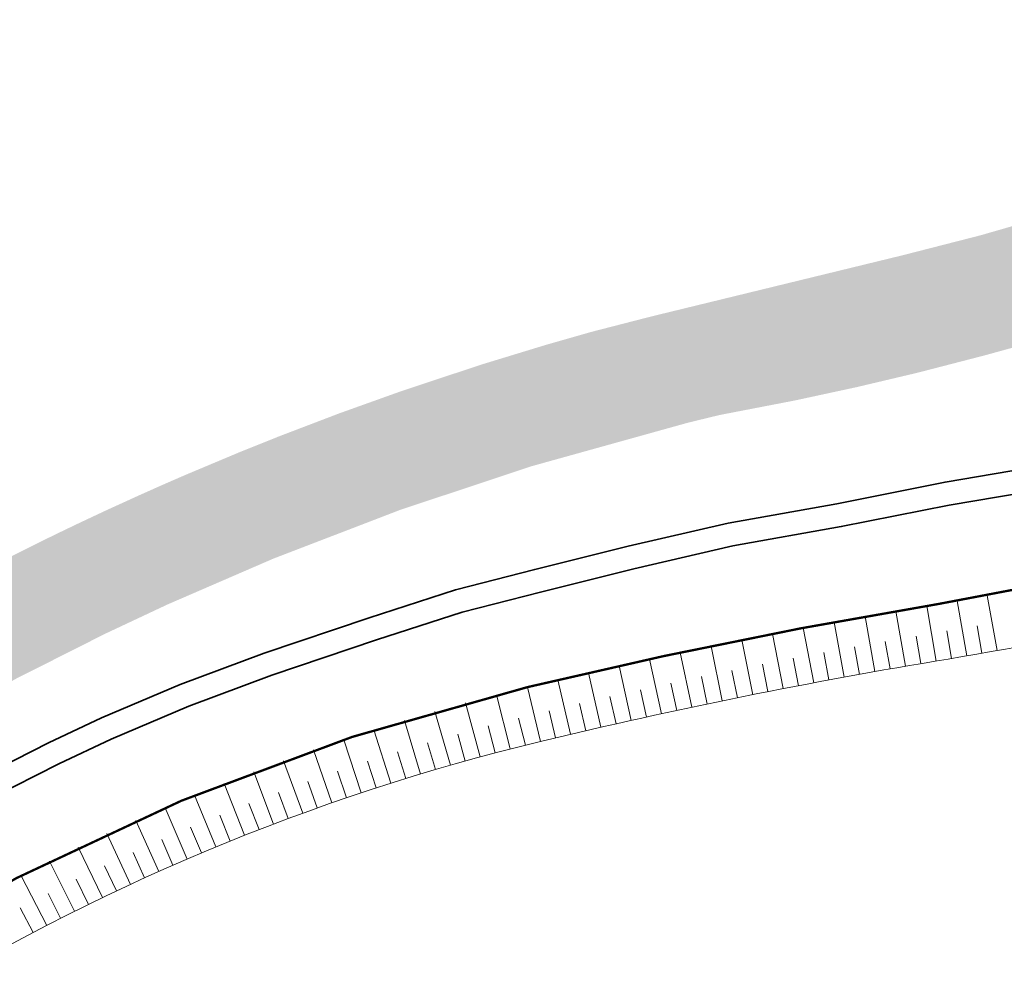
# Model space of a CAD drawing. Header units: metres. Extents: x 104013 to 108981, y 427946 to 428479.
# Tile 19 of 256: x 104418 to 104482, y 428298 to 428360. Entities that reach past the tile are written whole.
import ezdxf

# ---------------------------------------------------------------- set-up
doc = ezdxf.new("R2010")
doc.units = ezdxf.units.M
doc.linetypes.add('DASHED2', pattern=[0.375, 0.25, -0.125])
doc.layers.add('_GEBIEDSONTSLUITINGSWEG', color=1, linetype='Continuous', true_color=0xff0000)
for name, color, linetype, lineweight in [('N-WE-FC-DAMWAND_HOUT-GD', 40, 'Continuous', 15), ('N-WE-GW-TALUDARCERING_KORT-G', 252, 'Continuous', 18), ('N-WE-GW-TALUDARCERING_LANG-G', 252, 'Continuous', 18), ('N-WE-GW-WATERGANG-G', 90, 'Continuous', 18), ('N-WE-VH-VERHARDING-G', 7, 'Continuous', 35)]:
    doc.layers.add(name, color=color, linetype=linetype, lineweight=lineweight)

msp = doc.modelspace()

# ---------------------------------------------------------------- hatches: boundary and pattern name
at = {"layer": '_GEBIEDSONTSLUITINGSWEG'}
h = msp.add_hatch(color=256, dxfattribs=at)
h.dxf.hatch_style = 1
h.paths.add_polyline_path([(104387.822, 428306.561), (104394.09, 428311.065), (104397.42, 428313.312), (104399.945, 428314.953), (104403.916, 428317.43), (104409.136, 428320.496), (104412.082, 428322.136), (104417.743, 428325.113), (104419.484, 428325.984), (104420.711, 428326.585), (104422.162, 428327.283), (104424.055, 428328.172), (104426.273, 428329.183), (104427.705, 428329.82), (104429.102, 428330.428), (104432.643, 428331.915), (104435.112, 428332.905), (104439.032, 428334.402), (104443.079, 428335.851), (104448.225, 428337.556), (104452.348, 428338.814), (104455.298, 428339.656), (104459.114, 428340.638), (104464.595, 428341.973), (104469.493, 428343.166), (104475.316, 428344.584), (104480.329, 428345.868), (104486.095, 428347.53), (104491.006, 428349.099), (104497.125, 428351.256), (104503.281, 428353.66), (104508.807, 428356.026), (104511.689, 428357.341), (104516.726, 428359.777), (104522.135, 428362.594), (104526.37, 428364.953), (104529.588, 428366.839), (104532.958, 428368.904), (104537.515, 428371.849), (104543.179, 428375.766), (104546.039, 428377.86), (104550.077, 428380.953), (104553.929, 428384.065), (104556.861, 428386.544), (104563.993, 428392.854), (104570.296, 428398.452), (104575.854, 428403.387), (104580.218, 428407.263), (104584.258, 428410.851), (104593.73, 428419.263), (104601.696, 428426.339), (104605.854, 428430.031), (104610.06, 428433.766), (104614.076, 428437.333), (104623.971, 428446.121), (104628.837, 428450.443), (104634.19, 428455.197), (104637.749, 428458.358), (104640.293, 428460.726), (104645.457, 428465.873), (104652.068, 428472.694), (104653.841, 428474.524), (104655.312, 428476.042), (104657.084, 428478.062), (104657.663, 428478.721), (104660.605, 428475.31), (104653.975, 428469.354), (104653.846, 428469.217), (104653.727, 428469.016), (104653.657, 428468.797), (104653.643, 428468.529), (104653.689, 428468.3), (104653.809, 428468.055), (104654.29, 428467.522), (104654.482, 428467.386), (104654.755, 428467.287), (104655.066, 428467.271), (104655.344, 428467.341), (104655.555, 428467.459), (104656.152, 428467.988), (104662.262, 428473.46), (104664.853, 428470.567), (104658.862, 428465.218), (104656.922, 428463.737), (104654.573, 428461.967), (104651.7, 428459.938), (104649.908, 428458.674), (104647.464, 428456.93), (104645.03, 428455.06), (104643.234, 428453.574), (104642.368, 428452.823), (104638.951, 428449.77), (104633.73, 428445.137), (104629.398, 428441.293), (104623.584, 428436.132), (104617.659, 428430.874), (104614.304, 428427.897), (104609.484, 428423.62), (104604.893, 428419.546), (104601.216, 428416.282), (104595.293, 428411.026), (104590.504, 428406.776), (104585.523, 428402.356), (104580.128, 428397.569), (104575.899, 428393.815), (104571.498, 428389.91), (104568.637, 428387.371), (104564.016, 428383.27), (104561.42, 428380.966), (104560.072, 428379.816), (104557.807, 428377.927), (104554.236, 428375.058), (104549.071, 428371.13), (104544.758, 428368.042), (104541.132, 428365.572), (104537.525, 428363.225), (104535.037, 428361.668), (104532.305, 428360.013), (104529.848, 428358.574), (104527.29, 428357.123), (104524.721, 428355.715), (104520.019, 428353.257), (104513.619, 428350.154), (104510.096, 428348.559), (104507.649, 428347.499), (104504.816, 428346.317), (104502.131, 428345.242), (104500, 428344.42), (104495.542, 428342.787), (104489.256, 428340.679), (104485.189, 428339.433), (104482.812, 428338.747), (104480.608, 428338.139), (104476.26, 428337.015), (104472.362, 428336.093), (104468.372, 428335.231), (104463.505, 428334.291), (104461.468, 428333.795), (104451.328, 428330.973), (104442.903, 428328.166), (104434.786, 428325.046), (104427.974, 428322.096), (104423.961, 428320.211), (104418.253, 428317.332), (104411.543, 428313.635), (104408.013, 428311.549), (104404.288, 428309.235), (104399.149, 428305.846), (104396.045, 428303.683), (104393.468, 428301.817), (104392.077, 428300.776)])

# ---------------------------------------------------------------- linework, layer by layer
at = {"layer": 'N-WE-FC-DAMWAND_HOUT-GD', "color": 251, "linetype": 'DASHED2', "ltscale": 2, "const_width": 0.15}
msp.add_lwpolyline([(104658.47, 428429.169), (104577.57, 428366.343, -0.063295), (104532.163, 428338.95, -0.025813), (104506.38, 428329.104, -0.037579), (104477.642, 428322.131, 0.018337), (104451.143, 428316.77, 0.081106), (104408.064, 428298.652, 0.081106)], format="xyb", dxfattribs=at)
at = {"layer": 'N-WE-GW-TALUDARCERING_KORT-G', "color": 251}
for p, q in [((104478.441, 428318.614), (104478.147, 428320.39)), ((104480.413, 428318.95), (104480.101, 428320.723)), ((104474.497, 428317.946), (104474.187, 428319.719)), ((104476.468, 428318.285), (104476.168, 428320.06)), ((104470.561, 428317.234), (104470.231, 428319.004)), ((104472.528, 428317.595), (104472.208, 428319.367)), ((104466.633, 428316.48), (104466.284, 428318.246)), ((104468.596, 428316.863), (104468.257, 428318.63)), ((104464.672, 428316.087), (104464.313, 428317.851)), ((104460.757, 428315.268), (104460.379, 428317.028)), ((104462.713, 428315.683), (104462.345, 428317.445)), ((104458.802, 428314.842), (104458.415, 428316.6)), ((104454.901, 428313.959), (104454.494, 428315.713)), ((104456.851, 428314.406), (104456.453, 428316.162)), ((104452.954, 428313.502), (104452.538, 428315.253)), ((104451.01, 428313.032), (104450.577, 428314.779)), ((104449.073, 428312.536), (104448.614, 428314.277)), ((104445.22, 428311.463), (104444.712, 428313.19)), ((104447.142, 428312.013), (104446.659, 428313.747)), ((104443.305, 428310.885), (104442.773, 428312.605)), ((104441.398, 428310.281), (104440.842, 428311.993)), ((104439.501, 428309.649), (104438.92, 428311.353)), ((104437.612, 428308.991), (104437.008, 428310.687)), ((104435.733, 428308.307), (104435.105, 428309.993)), ((104433.864, 428307.595), (104433.212, 428309.273)), ((104432.005, 428306.858), (104431.329, 428308.526)), ((104430.156, 428306.094), (104429.457, 428307.752)), ((104428.319, 428305.304), (104427.596, 428306.952)), ((104426.493, 428304.488), (104425.747, 428306.126)), ((104424.679, 428303.646), (104423.91, 428305.274)), ((104422.876, 428302.779), (104422.084, 428304.396)), ((104421.087, 428301.887), (104420.272, 428303.492)), ((104419.31, 428300.969), (104418.472, 428302.562))]:
    msp.add_line(p, q, dxfattribs=at)
at = {"layer": 'N-WE-GW-TALUDARCERING_LANG-G', "color": 251}
for p, q in [((104479.427, 428318.78), (104478.822, 428322.328)), ((104481.397, 428319.126), (104480.756, 428322.668)), ((104475.483, 428318.117), (104474.872, 428321.664)), ((104477.455, 428318.451), (104476.863, 428322.002)), ((104471.544, 428317.416), (104470.895, 428320.957)), ((104473.513, 428317.772), (104472.882, 428321.316)), ((104467.614, 428316.673), (104466.926, 428320.206)), ((104469.578, 428317.05), (104468.909, 428320.587)), ((104465.652, 428316.285), (104464.944, 428319.814)), ((104461.735, 428315.477), (104460.988, 428318.998)), ((104463.692, 428315.886), (104462.965, 428319.412)), ((104459.779, 428315.057), (104459.013, 428318.574)), ((104455.876, 428314.184), (104455.071, 428317.693)), ((104457.826, 428314.626), (104457.041, 428318.139)), ((104453.927, 428313.732), (104453.104, 428317.237)), ((104451.982, 428313.269), (104451.139, 428316.769)), ((104448.107, 428312.278), (104447.165, 428315.753)), ((104450.041, 428312.787), (104449.148, 428316.275)), ((104446.18, 428311.741), (104445.189, 428315.202)), ((104444.261, 428311.177), (104443.222, 428314.624)), ((104442.35, 428310.586), (104441.262, 428314.018)), ((104440.448, 428309.969), (104439.312, 428313.384)), ((104438.555, 428309.324), (104437.37, 428312.723)), ((104436.671, 428308.652), (104435.439, 428312.035)), ((104434.797, 428307.954), (104433.517, 428311.319)), ((104432.933, 428307.23), (104431.605, 428310.576)), ((104431.079, 428306.479), (104429.704, 428309.806)), ((104429.236, 428305.702), (104427.814, 428309.009)), ((104427.404, 428304.899), (104425.936, 428308.186)), ((104425.584, 428304.07), (104424.069, 428307.336)), ((104423.776, 428303.216), (104422.215, 428306.46)), ((104421.98, 428302.336), (104420.373, 428305.558)), ((104420.196, 428301.431), (104418.544, 428304.63))]:
    msp.add_line(p, q, dxfattribs=at)
at = {"layer": 'N-WE-GW-WATERGANG-G', "color": 251, "flags": 128}
msp.add_lwpolyline([(104657.557, 428423.903), (104579.791, 428363.509, -0.063276), (104533.619, 428335.658, -0.025813), (104507.49, 428325.679, -0.037579), (104478.225, 428318.578, 0.018337), (104451.986, 428313.27, 0.080309), (104410.357, 428295.839, 0.080309)], format="xyb", dxfattribs=at)
at = {"layer": 'N-WE-VH-VERHARDING-G', "flags": 128}
for points in [[(104552.353, 428358.334), (104544.711, 428354.089), (104538.643, 428350.518), (104533.437, 428347.876), (104529.085, 428345.899), (104522.557, 428343.142), (104514.894, 428340.249), (104506.118, 428337.035), (104500.266, 428335.078), (104496.351, 428333.892), (104491.978, 428332.831), (104484.347, 428331.036), (104478.037, 428329.974), (104471.077, 428328.578), (104464.08, 428327.329), (104457.637, 428325.846), (104451.619, 428324.348), (104446.518, 428323.037), (104440.95, 428321.242), (104434.183, 428318.953), (104428.789, 428316.934), (104423.721, 428314.784), (104420.306, 428313.181), (104415.954, 428310.976)], [(104553.093, 428357.029), (104545.455, 428352.787), (104539.364, 428349.202), (104534.087, 428346.523), (104529.687, 428344.525), (104523.114, 428341.748), (104515.417, 428338.843), (104506.613, 428335.619), (104500.721, 428333.649), (104496.746, 428332.445), (104492.327, 428331.372), (104484.643, 428329.564), (104478.309, 428328.499), (104471.356, 428327.104), (104464.38, 428325.859), (104457.987, 428324.388), (104451.987, 428322.894), (104446.935, 428321.596), (104441.421, 428319.817), (104434.686, 428317.54), (104429.346, 428315.541), (104424.332, 428313.414), (104420.963, 428311.833), (104416.63, 428309.637)]]:
    msp.add_lwpolyline(points, dxfattribs=at)

doc.saveas('drawing.dxf')
